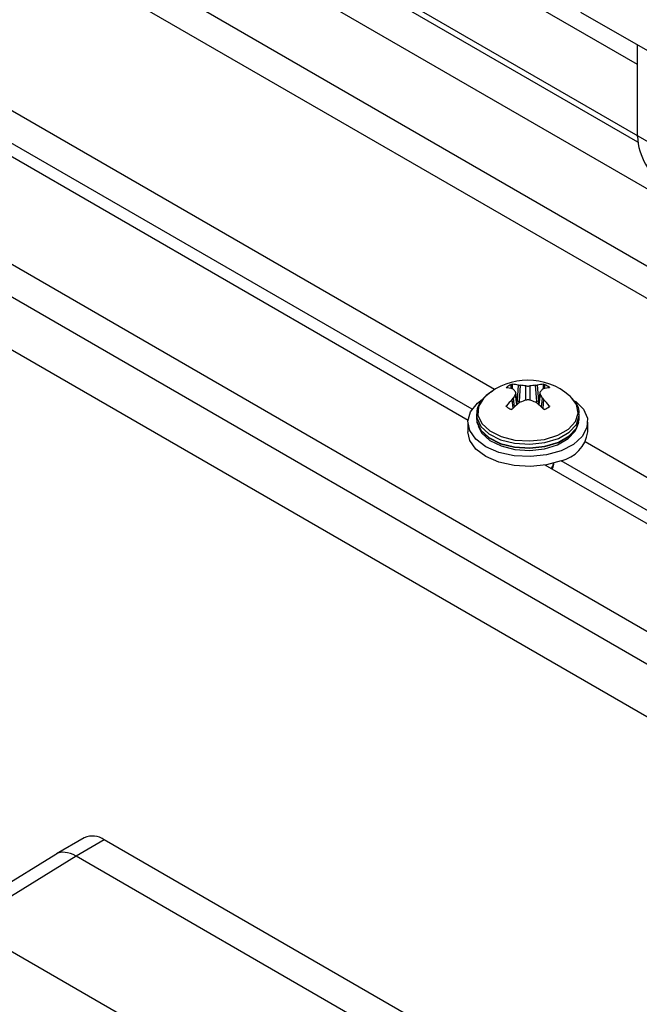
# Model space of a CAD drawing. Header units: inches. Extents: x 0.3 to 33.8, y 0.2 to 21.7.
# Tile 169 of 192: x 30.082 to 30.276, y 18.429 to 18.737. Entities that reach past the tile are written whole.
import ezdxf

# ---------------------------------------------------------------- set-up
doc = ezdxf.new("R2010")
doc.units = ezdxf.units.IN
doc.header["$MEASUREMENT"] = 0
doc.linetypes.add('CENTERX2', pattern=[0.7999999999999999, 0.5, -0.1, 0.1, -0.1])

msp = doc.modelspace()

# ---------------------------------------------------------------- linework, layer by layer
at = {"color": 7, "linetype": 'Continuous', "lineweight": 25}
for p, q in [((30.27594831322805, 18.69852369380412), (29.94878240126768, 18.8873925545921)), ((29.94321463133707, 18.87774889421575), (30.52657772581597, 18.54098054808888)), ((29.93110473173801, 18.86055289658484), (30.49679015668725, 18.53398965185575)), ((29.93110473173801, 18.85034613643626), (30.49679015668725, 18.52378289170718)), ((30.27581928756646, 18.72282983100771), (30.11028002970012, 18.81839361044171)), ((30.82382704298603, 18.41256155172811), (30.25814161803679, 18.7391247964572)), ((30.23108076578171, 18.62112690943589), (30.03458980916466, 18.73455872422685)), ((30.22278825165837, 18.61146365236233), (30.02207401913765, 18.72733351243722)), ((30.27581928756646, 18.70033579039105), (30.27581928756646, 18.72891969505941)), ((30.22408363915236, 18.61495950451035), (30.03458980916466, 18.72435196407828)), ((29.97529890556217, 18.72074101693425), (30.61169500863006, 18.35335736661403)), ((29.97529890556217, 18.71053425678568), (30.61169500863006, 18.34315060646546)), ((30.58093065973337, 18.34427427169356), (30.00817416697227, 18.67491955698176)), ((30.23630685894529, 18.62144418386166), (30.23632110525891, 18.62270832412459)), ((30.2366298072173, 18.62277601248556), (30.23661740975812, 18.62139462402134)), ((30.2382379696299, 18.61763257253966), (30.23857343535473, 18.62252328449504)), ((30.23857343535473, 18.62252328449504), (30.2390873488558, 18.62245970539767)), ((30.24395146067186, 18.62245970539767), (30.24446537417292, 18.62252328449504)), ((30.24446537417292, 18.62252328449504), (30.24480083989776, 18.61763257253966)), ((30.24642139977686, 18.62139462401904), (30.24640900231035, 18.62277601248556)), ((30.24671770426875, 18.62270832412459), (30.24673195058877, 18.62144418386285)), ((30.2347995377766, 18.62182994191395), (30.2348175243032, 18.62172746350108)), ((30.23693115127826, 18.62121495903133), (30.23660724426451, 18.62138822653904)), ((30.23811282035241, 18.61644555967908), (30.23765779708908, 18.61971148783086)), ((30.23826528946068, 18.61658181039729), (30.23776828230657, 18.6201490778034)), ((30.2390873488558, 18.62245970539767), (30.23874288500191, 18.61743781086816)), ((30.24092381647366, 18.61782605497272), (30.24092381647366, 18.62228457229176)), ((30.242114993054, 18.62228457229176), (30.242114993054, 18.61782605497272)), ((30.24429592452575, 18.61743781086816), (30.24395146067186, 18.62245970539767)), ((30.24527079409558, 18.62015099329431), (30.24477352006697, 18.61658181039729)), ((30.24538101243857, 18.61971148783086), (30.24492598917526, 18.61644555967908)), ((30.24643156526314, 18.62138822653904), (30.2461076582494, 18.62121495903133)), ((30.24822141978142, 18.62172823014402), (30.24823927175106, 18.62182994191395)), ((30.23660724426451, 18.61798688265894), (30.23693115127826, 18.61840696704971)), ((30.23688990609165, 18.61528753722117), (30.23660724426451, 18.61798688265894)), ((30.23693115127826, 18.61840696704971), (30.23722349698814, 18.61561514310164)), ((30.2382379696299, 18.61763257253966), (30.23810847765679, 18.61770732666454)), ((30.2390873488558, 18.61716222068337), (30.23857343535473, 18.61685182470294)), ((30.24446537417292, 18.61685182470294), (30.24395146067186, 18.61716222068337)), ((30.24493033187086, 18.61770732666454), (30.24480083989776, 18.61763257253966)), ((30.24581531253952, 18.61561514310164), (30.2461076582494, 18.61840696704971)), ((30.2461076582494, 18.61840696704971), (30.24643156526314, 18.61798688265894)), ((30.24643156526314, 18.61798688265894), (30.246148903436, 18.61528753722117)), ((30.22542311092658, 18.61352542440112), (30.22541940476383, 18.61332600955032)), ((30.22541940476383, 18.61332600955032), (30.22541940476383, 18.61215223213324)), ((30.23480681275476, 18.61607821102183), (30.23485512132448, 18.6157960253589)), ((30.24818368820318, 18.6157960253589), (30.24823199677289, 18.61607821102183)), ((30.25761940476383, 18.61215223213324), (30.25761940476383, 18.61332600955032)), ((30.22276940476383, 18.61097845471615), (30.22276940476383, 18.60787559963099)), ((30.26026940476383, 18.60787559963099), (30.26026940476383, 18.61097845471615)), ((30.22598033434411, 18.6096735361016), (30.22637267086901, 18.60882299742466)), ((30.25666613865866, 18.60882299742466), (30.25705847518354, 18.6096735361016)), ((30.40785746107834, 18.51907589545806), (30.2594657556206, 18.60474060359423)), ((30.40086033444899, 18.51290849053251), (30.25194135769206, 18.59887758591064)), ((30.39956494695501, 18.50941263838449), (30.24694996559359, 18.5975153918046)), ((30.10268739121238, 18.48090414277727), (30.09393203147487, 18.47584978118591)), ((30.10893688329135, 18.48028529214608), (30.10009804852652, 18.47518274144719)), ((30.48016794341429, 18.26597816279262), (30.10893688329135, 18.48028529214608)), ((30.09373988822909, 18.47573794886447), (30.05884377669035, 18.45416121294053)), ((30.10009670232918, 18.47518351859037), (30.06535849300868, 18.45370441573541)), ((30.47133045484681, 18.26087483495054), (30.10009670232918, 18.47518351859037)), ((30.47132910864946, 18.26087561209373), (30.10009804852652, 18.47518274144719)), ((30.43535798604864, 18.24010825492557), (30.06535849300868, 18.45370441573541))]:
    msp.add_line(p, q, dxfattribs=at)
at = {"color": 7, "linetype": 'CENTERX2'}
msp.add_line((30.54098433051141, 18.54747052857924), (29.95762123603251, 18.88423887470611), dxfattribs=at)
at = {"color": 7, "linetype": 'Continuous', "lineweight": 25, "flags": 128}
for points in [[(30.25193326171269, 18.60197731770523), (30.24734038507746, 18.60068914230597), (30.24231579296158, 18.6001640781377), (30.2372321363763, 18.60044106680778), (30.23246644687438, 18.60149956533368), (30.22837217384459, 18.60326106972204), (30.2252529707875, 18.60559493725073), (30.22334017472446, 18.60832807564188), (30.22277564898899, 18.61125778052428), (30.22360126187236, 18.61416676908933), (30.22575578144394, 18.61683929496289), (30.22726111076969, 18.61800771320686)], [(30.22845798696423, 18.6192252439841), (30.22759202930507, 18.61839072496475), (30.22604113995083, 18.61583207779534), (30.22586556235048, 18.61312320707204), (30.22708089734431, 18.61050480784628), (30.2295791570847, 18.60820953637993), (30.23313836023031, 18.60644133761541), (30.23744225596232, 18.60535732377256), (30.24210842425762, 18.60505381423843), (30.24672225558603, 18.60555777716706), (30.25087379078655, 18.60682443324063), (30.25419414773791, 18.60874123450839), (30.25638829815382, 18.61113786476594), (30.25726128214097, 18.61380137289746), (30.25673553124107, 18.61649509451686), (30.2548577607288, 18.61897968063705), (30.25458082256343, 18.6192252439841)], [(30.25644874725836, 18.61752697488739), (30.2589041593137, 18.6150331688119), (30.26015446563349, 18.61217512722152), (30.26002269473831, 18.60922833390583), (30.25851861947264, 18.60641133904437), (30.25575379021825, 18.60393306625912), (30.25193326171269, 18.60197731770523)], [(30.22541940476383, 18.61332600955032), (30.22552063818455, 18.61228537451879), (30.22676275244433, 18.60960928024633), (30.22931606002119, 18.60726343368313), (30.23295368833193, 18.60545627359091), (30.23735241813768, 18.60434837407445), (30.24212140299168, 18.60403817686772), (30.24683689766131, 18.60455324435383), (30.25107990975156, 18.60584781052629), (30.25447342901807, 18.60780684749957), (30.25671592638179, 18.61025628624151), (30.25760814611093, 18.61297848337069), (30.25761886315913, 18.61340224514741)], [(30.22541940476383, 18.61215223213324), (30.22552063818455, 18.6111115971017), (30.22676275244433, 18.60843550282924), (30.22931606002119, 18.60608965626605), (30.23295368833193, 18.60428249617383), (30.23735241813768, 18.60317459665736), (30.24212140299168, 18.60286439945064), (30.24683689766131, 18.60337946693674), (30.25107990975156, 18.60467403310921), (30.25447342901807, 18.60663307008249), (30.25671592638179, 18.60908250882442), (30.25760814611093, 18.61180470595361), (30.25761940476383, 18.61215223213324)], [(30.22555481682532, 18.61094932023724), (30.22678055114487, 18.60835005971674), (30.22933077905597, 18.60600704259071), (30.23296401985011, 18.60420206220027), (30.23735744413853, 18.60309549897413), (30.24212067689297, 18.60278567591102), (30.2468304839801, 18.60330012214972), (30.25106837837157, 18.60459312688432), (30.25445780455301, 18.60654980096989), (30.25669759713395, 18.6089962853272), (30.25748399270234, 18.61094932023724)], [(30.25193326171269, 18.59887446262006), (30.24734038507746, 18.5975862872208), (30.24231579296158, 18.59706122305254), (30.2372321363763, 18.59733821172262), (30.23246644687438, 18.59839671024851), (30.22837217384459, 18.60015821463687), (30.2252529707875, 18.60249208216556), (30.22334017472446, 18.60522522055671), (30.22276940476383, 18.60787559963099)], [(30.22637267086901, 18.60882299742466), (30.22715268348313, 18.60753293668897), (30.22963852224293, 18.60524907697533), (30.23318002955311, 18.60348966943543), (30.2374625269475, 18.60241104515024), (30.24210549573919, 18.60210904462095), (30.2466963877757, 18.60261050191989), (30.25082728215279, 18.60387086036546), (30.25413113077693, 18.60577813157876), (30.25631437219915, 18.60816284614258), (30.25666613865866, 18.60882299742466)]]:
    msp.add_lwpolyline(points, dxfattribs=at)
at = {"color": 7, "linetype": 'Continuous', "lineweight": 25}
for centre, radius, start, end in [((30.29500948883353, 18.7012090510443), 0.01921006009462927, 182.6054784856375, 237.3945216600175), ((30.24151940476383, 18.60397042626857), 0.02008258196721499, 49.42933546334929, 130.5706645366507), ((30.23953282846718, 18.61538780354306), 0.007994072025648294, 113.6884451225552, 126.3061783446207), ((30.23623551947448, 18.61214351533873), 0.01063980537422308, 77.30665132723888, 87.87625838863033), ((30.24680329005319, 18.61214351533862), 0.01063980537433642, 92.12374161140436, 102.6933486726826), ((30.24350598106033, 18.61538780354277), 0.007994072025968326, 53.69382165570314, 66.31155487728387), ((30.23375260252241, 18.61106434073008), 0.01071128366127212, 74.54342811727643, 84.35177508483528), ((30.22753663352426, 18.6121157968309), 0.01307867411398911, 39.29751240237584, 44.0850286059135), ((30.25697958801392, 18.60809420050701), 0.02254535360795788, 148.9834791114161, 152.7790476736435), ((30.23815883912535, 18.60300695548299), 0.01947489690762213, 81.8377670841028, 87.26725822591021), ((30.24487997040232, 18.60300695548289), 0.01947489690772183, 92.73274177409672, 98.16223291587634), ((30.25550217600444, 18.61211579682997), 0.01307867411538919, 135.9149713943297, 140.7024875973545), ((30.22605922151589, 18.60809420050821), 0.02254535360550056, 27.22095232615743, 31.01652088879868), ((30.24928620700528, 18.61106434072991), 0.01071128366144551, 95.64822491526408, 105.4565718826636), ((30.25422123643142, 18.59956827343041), 0.02548524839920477, 133.7207834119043, 139.62231202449), ((30.26020107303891, 18.59188362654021), 0.0330327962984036, 130.8993523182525, 135.5262598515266), ((30.24922282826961, 18.59199504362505), 0.02713143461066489, 107.811222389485, 111.9359334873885), ((30.23381598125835, 18.59199504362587), 0.02713143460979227, 68.06406651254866, 72.18877761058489), ((30.22283773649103, 18.59188362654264), 0.03303279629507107, 44.4737401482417, 49.10064768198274), ((30.22881757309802, 18.59956827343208), 0.02548524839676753, 40.37768797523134, 46.27921658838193), ((30.23953282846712, 18.62227025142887), 0.007994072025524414, 233.693821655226, 246.3115548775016), ((30.24350598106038, 18.62227025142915), 0.007994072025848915, 293.6884451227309, 306.3061783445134), ((30.24960938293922, 18.60938736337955), 0.01076668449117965, 282.4647997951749, 351.9283551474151), ((30.10527538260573, 18.47517427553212), 0.00628721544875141, 54.38242252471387, 114.3071190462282)]:
    msp.add_arc(centre, radius, start, end, dxfattribs=at)
for centre, major_axis, ratio, start_param, end_param in [((30.23934821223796, 18.61827629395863), (0.001567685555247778, 7.190833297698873e-06), 0.5785342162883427, 3.922786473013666, 4.313306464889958), ((30.2436905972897, 18.61827629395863), (0.00156768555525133, -7.190833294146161e-06), 0.5785342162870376, 5.111471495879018, 5.501991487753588), ((30.10009939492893, 18.46497364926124), (-0.006251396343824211, 0.01082890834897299), 0.5772057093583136, 5.498020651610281, 6.300634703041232)]:
    msp.add_ellipse(centre, major_axis=major_axis, ratio=ratio, start_param=start_param, end_param=end_param, dxfattribs=at)
for points, knots in [([(30.23632110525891, 18.6227083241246), (30.23634324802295, 18.62271733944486), (30.23638750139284, 18.62273535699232), (30.23646568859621, 18.62275692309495), (30.23654339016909, 18.6227717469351), (30.23659803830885, 18.62277656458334), (30.23662379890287, 18.62277611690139), (30.2366298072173, 18.62277601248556)], [0, 0, 0, 0, 0.2243701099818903, 0.4484143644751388, 0.6809026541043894, 0.9255748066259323, 1, 1, 1, 1]), ([(30.24640900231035, 18.62277601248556), (30.24643086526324, 18.62277565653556), (30.24647460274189, 18.62277494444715), (30.24655788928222, 18.62276050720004), (30.24664401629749, 18.62273805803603), (30.2466931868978, 18.62271821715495), (30.24671770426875, 18.62270832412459)], [0, 0, 0, 0, 0.2526917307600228, 0.5055172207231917, 0.7534417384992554, 1, 1, 1, 1]), ([(30.23046849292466, 18.62063522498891), (30.2299068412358, 18.62028119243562), (30.22827277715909, 18.61925117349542), (30.22647918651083, 18.61719367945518), (30.22540819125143, 18.61503839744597), (30.22553073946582, 18.61384147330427), (30.22556030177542, 18.61355273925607)], [0, 0, 0, 0, 0.1960769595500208, 0.5704644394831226, 0.8963831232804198, 1, 1, 1, 1]), ([(30.23480681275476, 18.62172362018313), (30.23479077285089, 18.62172662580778), (30.23475868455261, 18.62173263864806), (30.23474329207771, 18.62175739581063), (30.23475368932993, 18.62179066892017), (30.23478428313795, 18.62181687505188), (30.2347995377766, 18.62182994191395)], [0, 0, 0, 0, 0.2526917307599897, 0.5055172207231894, 0.753441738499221, 1, 1, 1, 1]), ([(30.23765779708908, 18.61971148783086), (30.23770699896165, 18.61981887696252), (30.23780540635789, 18.62003366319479), (30.23775632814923, 18.62026340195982), (30.23767777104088, 18.62037162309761), (30.23765779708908, 18.62039913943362)], [0, 0, 0, 0, 0.4271587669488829, 0.8543492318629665, 1, 1, 1, 1]), ([(30.24092381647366, 18.62228457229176), (30.24109096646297, 18.62226706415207), (30.24142527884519, 18.62223204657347), (30.24184206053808, 18.62224951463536), (30.24205966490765, 18.62227746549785), (30.242114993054, 18.62228457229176)], [0, 0, 0, 0, 0.4271587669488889, 0.85434923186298, 1, 1, 1, 1]), ([(30.24538101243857, 18.62039913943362), (30.245331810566, 18.62031354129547), (30.24523340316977, 18.62014233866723), (30.24528248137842, 18.61989087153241), (30.24536103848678, 18.6197478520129), (30.24538101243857, 18.61971148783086)], [0, 0, 0, 0, 0.4271587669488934, 0.854349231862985, 1, 1, 1, 1]), ([(30.24823927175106, 18.62182994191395), (30.24825333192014, 18.62181805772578), (30.24828143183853, 18.62179430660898), (30.2482950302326, 18.62176288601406), (30.24828541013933, 18.62173840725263), (30.24825903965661, 18.62172690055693), (30.24823711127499, 18.62172424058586), (30.24823199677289, 18.62172362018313)], [0, 0, 0, 0, 0.2243701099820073, 0.448414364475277, 0.6809026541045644, 0.9255748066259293, 1, 1, 1, 1]), ([(30.242114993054, 18.61782605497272), (30.2419478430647, 18.61786535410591), (30.24161353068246, 18.61794395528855), (30.24119674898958, 18.61790475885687), (30.24097914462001, 18.61784200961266), (30.24092381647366, 18.61782605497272)], [0, 0, 0, 0, 0.4271587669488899, 0.8543492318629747, 1, 1, 1, 1]), ([(30.25747718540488, 18.61342564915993), (30.25751299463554, 18.61371573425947), (30.25766455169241, 18.61494347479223), (30.25683498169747, 18.61683019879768), (30.25559014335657, 18.61810874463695), (30.25507052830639, 18.61864242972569)], [0, 0, 0, 0, 0.1527116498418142, 0.646328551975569, 1, 1, 1, 1]), ([(30.2347995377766, 18.61582811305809), (30.23478547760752, 18.61584179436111), (30.23475737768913, 18.61586913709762), (30.23474377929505, 18.6159279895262), (30.23475339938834, 18.61599322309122), (30.23477976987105, 18.61604481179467), (30.23480169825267, 18.61607189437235), (30.23480681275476, 18.61607821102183)], [0, 0, 0, 0, 0.2243701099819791, 0.4484143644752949, 0.6809026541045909, 0.9255748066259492, 1, 1, 1, 1]), ([(30.2366298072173, 18.6150258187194), (30.23660794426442, 18.61500694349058), (30.23656420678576, 18.61496918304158), (30.23648092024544, 18.61493697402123), (30.23639479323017, 18.61492652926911), (30.23634562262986, 18.61494201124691), (30.23632110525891, 18.61494973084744)], [0, 0, 0, 0, 0.2526917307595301, 0.505517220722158, 0.7534417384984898, 1, 1, 1, 1]), ([(30.24671770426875, 18.61494973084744), (30.2466955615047, 18.61494251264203), (30.24665130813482, 18.61492808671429), (30.24657312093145, 18.61493395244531), (30.24649541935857, 18.61495988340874), (30.24644077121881, 18.61499514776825), (30.2464150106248, 18.61502001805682), (30.24640900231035, 18.6150258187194)], [0, 0, 0, 0, 0.2243701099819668, 0.4484143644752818, 0.6809026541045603, 0.9255748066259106, 1, 1, 1, 1]), ([(30.24823199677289, 18.61607821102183), (30.24824803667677, 18.61605597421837), (30.24828012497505, 18.61601148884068), (30.24829551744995, 18.61594008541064), (30.24828512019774, 18.61587391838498), (30.24825452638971, 18.61584335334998), (30.24823927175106, 18.61582811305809)], [0, 0, 0, 0, 0.2526917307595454, 0.5055172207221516, 0.7534417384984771, 1, 1, 1, 1]), ([(30.24869681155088, 18.59650695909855), (30.24883981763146, 18.59663117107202), (30.24944361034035, 18.59715561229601), (30.24950168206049, 18.59781054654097), (30.24954599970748, 18.59831036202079)], [0, 0, 0, 0, 0.2368463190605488, 1, 1, 1, 1]), ([(30.24956189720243, 18.59804160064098), (30.24953207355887, 18.59752031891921), (30.24949798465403, 18.59692448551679), (30.24897107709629, 18.59644649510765), (30.24890514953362, 18.59638668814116)], [0, 0, 0, 0, 0.8748783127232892, 1, 1, 1, 1])]:
    msp.add_open_spline(points, degree=3, knots=knots, dxfattribs=at)

doc.saveas('drawing.dxf')
